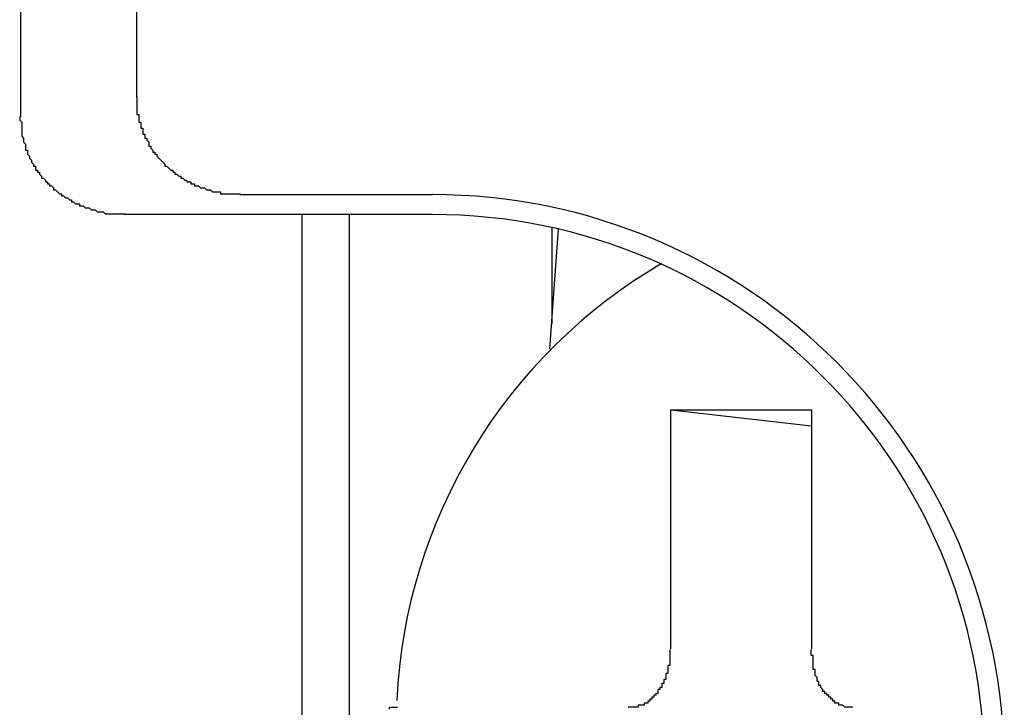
# Model space of a CAD drawing. Header units: millimetres. Extents: x 7187 to 8806, y -3756 to -2918.
# Tile 158 of 250: x 8528.72 to 8533.67, y -3634.89 to -3631.44. Entities that reach past the tile are written whole.
import ezdxf

# ---------------------------------------------------------------- set-up
doc = ezdxf.new("R2010")
doc.units = ezdxf.units.MM
doc.header["$LTSCALE"] = 3

msp = doc.modelspace()

# ---------------------------------------------------------------- linework, layer by layer
at = {"linetype": 'Continuous', "lineweight": 30}
for p, q in [((8529.3047, -3622.5879), (8529.3047, -3631.8243)), ((8528.7224, -3631.3727), (8528.7224, -3631.9243)), ((8529.8258, -3632.3144), (8530.792, -3632.3144)), ((8530.792, -3632.4144), (8529.2434, -3632.4144)), ((8530.1378, -3637.97), (8530.1378, -3632.4144)), ((8530.3769, -3637.97), (8530.3769, -3632.4144)), ((8531.3848, -3633.0904), (8531.4274, -3632.488)), ((8531.3936, -3632.4803), (8531.3936, -3632.9658)), ((8531.9925, -3633.3956), (8532.6997, -3633.3956)), ((8531.9925, -3634.5968), (8531.9925, -3633.3956)), ((8531.9925, -3633.3956), (8532.6997, -3633.4761)), ((8532.6997, -3633.3956), (8532.6997, -3634.5968))]:
    msp.add_line(p, q, dxfattribs=at)
for points in [[(8529.3078, -3631.8211, 0), (8529.3078, -3631.8311, 0), (8529.3078, -3631.8411, 0), (8529.3078, -3631.8411, 0), (8529.3078, -3631.8511, 0), (8529.3078, -3631.8511, 0), (8529.3078, -3631.8611, 0), (8529.3078, -3631.8711, 0), (8529.3078, -3631.8711, 0), (8529.3078, -3631.8811, 0), (8529.3078, -3631.8811, 0), (8529.3078, -3631.8911, 0), (8529.3078, -3631.9011, 0), (8529.3078, -3631.9011, 0), (8529.3078, -3631.9111, 0), (8529.3178, -3631.9111, 0), (8529.3178, -3631.9211, 0), (8529.3178, -3631.9311, 0), (8529.3178, -3631.9311, 0), (8529.3178, -3631.9411, 0), (8529.3178, -3631.9411, 0), (8529.3178, -3631.9511, 0), (8529.3278, -3631.9511, 0), (8529.3278, -3631.9611, 0), (8529.3278, -3631.9711, 0), (8529.3278, -3631.9711, 0), (8529.3278, -3631.9811, 0), (8529.3378, -3631.9811, 0), (8529.3378, -3631.9911, 0), (8529.3378, -3631.9911, 0), (8529.3378, -3632.0011, 0), (8529.3378, -3632.0111, 0), (8529.3478, -3632.0111, 0), (8529.3478, -3632.0211, 0), (8529.3478, -3632.0211, 0), (8529.3478, -3632.0311, 0), (8529.3578, -3632.0311, 0), (8529.3578, -3632.0411, 0), (8529.3578, -3632.0411, 0), (8529.3678, -3632.0511, 0), (8529.3678, -3632.0611, 0), (8529.3678, -3632.0611, 0), (8529.3678, -3632.0711, 0), (8529.3778, -3632.0711, 0), (8529.3778, -3632.0811, 0), (8529.3778, -3632.0811, 0), (8529.3878, -3632.0911, 0), (8529.3878, -3632.0911, 0), (8529.3878, -3632.1011, 0), (8529.3978, -3632.1011, 0), (8529.3978, -3632.1111, 0), (8529.4078, -3632.1111, 0), (8529.4078, -3632.1211, 0), (8529.4078, -3632.1211, 0), (8529.4178, -3632.1311, 0), (8529.4178, -3632.1311, 0), (8529.4178, -3632.1311, 0), (8529.4278, -3632.1411, 0), (8529.4278, -3632.1411, 0), (8529.4378, -3632.1511, 0), (8529.4378, -3632.1511, 0), (8529.4478, -3632.1611, 0), (8529.4478, -3632.1611, 0), (8529.4478, -3632.1711, 0), (8529.4578, -3632.1711, 0), (8529.4578, -3632.1711, 0), (8529.4678, -3632.1811, 0), (8529.4678, -3632.1811, 0), (8529.4778, -3632.1911, 0), (8529.4778, -3632.1911, 0), (8529.4878, -3632.1911, 0), (8529.4878, -3632.2011, 0), (8529.4978, -3632.2011, 0), (8529.4978, -3632.2111, 0), (8529.5078, -3632.2111, 0), (8529.5078, -3632.2111, 0), (8529.5178, -3632.2211, 0), (8529.5178, -3632.2211, 0), (8529.5278, -3632.2211, 0), (8529.5278, -3632.2311, 0), (8529.5378, -3632.2311, 0), (8529.5378, -3632.2311, 0), (8529.5478, -3632.2411, 0), (8529.5478, -3632.2411, 0), (8529.5578, -3632.2411, 0), (8529.5578, -3632.2511, 0), (8529.5678, -3632.2511, 0), (8529.5778, -3632.2511, 0), (8529.5778, -3632.2611, 0), (8529.5878, -3632.2611, 0), (8529.5878, -3632.2611, 0), (8529.5978, -3632.2611, 0), (8529.5978, -3632.2711, 0), (8529.6078, -3632.2711, 0), (8529.6178, -3632.2711, 0), (8529.6178, -3632.2711, 0), (8529.6278, -3632.2811, 0), (8529.6278, -3632.2811, 0), (8529.6378, -3632.2811, 0), (8529.6478, -3632.2811, 0), (8529.6478, -3632.2811, 0), (8529.6578, -3632.2911, 0), (8529.6578, -3632.2911, 0), (8529.6678, -3632.2911, 0), (8529.6778, -3632.2911, 0), (8529.6778, -3632.2911, 0), (8529.6878, -3632.3011, 0), (8529.6878, -3632.3011, 0), (8529.6978, -3632.3011, 0), (8529.7078, -3632.3011, 0), (8529.7078, -3632.3011, 0), (8529.7178, -3632.3011, 0), (8529.7278, -3632.3011, 0), (8529.7278, -3632.3111, 0), (8529.7378, -3632.3111, 0), (8529.7378, -3632.3111, 0), (8529.7478, -3632.3111, 0), (8529.7578, -3632.3111, 0), (8529.7578, -3632.3111, 0), (8529.7678, -3632.3111, 0), (8529.7778, -3632.3111, 0), (8529.7778, -3632.3111, 0), (8529.7878, -3632.3111, 0), (8529.7978, -3632.3111, 0), (8529.7978, -3632.3111, 0), (8529.8078, -3632.3111, 0), (8529.8178, -3632.3111, 0), (8529.8178, -3632.3111, 0), (8529.8278, -3632.3111, 0)], [(8528.7178, -3631.9211, 0), (8528.7178, -3631.9311, 0), (8528.7178, -3631.9411, 0), (8528.7178, -3631.9411, 0), (8528.7278, -3631.9511, 0), (8528.7278, -3631.9511, 0), (8528.7278, -3631.9611, 0), (8528.7278, -3631.9711, 0), (8528.7278, -3631.9711, 0), (8528.7278, -3631.9811, 0), (8528.7278, -3631.9811, 0), (8528.7278, -3631.9911, 0), (8528.7278, -3632.0011, 0), (8528.7278, -3632.0011, 0), (8528.7278, -3632.0111, 0), (8528.7278, -3632.0111, 0), (8528.7278, -3632.0211, 0), (8528.7378, -3632.0311, 0), (8528.7378, -3632.0311, 0), (8528.7378, -3632.0411, 0), (8528.7378, -3632.0411, 0), (8528.7378, -3632.0511, 0), (8528.7378, -3632.0511, 0), (8528.7478, -3632.0611, 0), (8528.7478, -3632.0711, 0), (8528.7478, -3632.0711, 0), (8528.7478, -3632.0811, 0), (8528.7478, -3632.0811, 0), (8528.7478, -3632.0911, 0), (8528.7578, -3632.0911, 0), (8528.7578, -3632.1011, 0), (8528.7578, -3632.1111, 0), (8528.7578, -3632.1111, 0), (8528.7678, -3632.1211, 0), (8528.7678, -3632.1211, 0), (8528.7678, -3632.1311, 0), (8528.7678, -3632.1311, 0), (8528.7778, -3632.1411, 0), (8528.7778, -3632.1411, 0), (8528.7778, -3632.1511, 0), (8528.7878, -3632.1611, 0), (8528.7878, -3632.1611, 0), (8528.7878, -3632.1711, 0), (8528.7978, -3632.1711, 0), (8528.7978, -3632.1811, 0), (8528.7978, -3632.1811, 0), (8528.7978, -3632.1911, 0), (8528.8078, -3632.1911, 0), (8528.8078, -3632.2011, 0), (8528.8178, -3632.2011, 0), (8528.8178, -3632.2111, 0), (8528.8178, -3632.2111, 0), (8528.8278, -3632.2211, 0), (8528.8278, -3632.2211, 0), (8528.8278, -3632.2311, 0), (8528.8378, -3632.2311, 0), (8528.8378, -3632.2311, 0), (8528.8478, -3632.2411, 0), (8528.8478, -3632.2411, 0), (8528.8478, -3632.2511, 0), (8528.8578, -3632.2511, 0), (8528.8578, -3632.2611, 0), (8528.8678, -3632.2611, 0), (8528.8678, -3632.2711, 0), (8528.8778, -3632.2711, 0), (8528.8778, -3632.2711, 0), (8528.8878, -3632.2811, 0), (8528.8878, -3632.2811, 0), (8528.8878, -3632.2911, 0), (8528.8978, -3632.2911, 0), (8528.8978, -3632.2911, 0), (8528.9078, -3632.3011, 0), (8528.9078, -3632.3011, 0), (8528.9178, -3632.3111, 0), (8528.9178, -3632.3111, 0), (8528.9278, -3632.3111, 0), (8528.9278, -3632.3211, 0), (8528.9378, -3632.3211, 0), (8528.9378, -3632.3211, 0), (8528.9478, -3632.3311, 0), (8528.9578, -3632.3311, 0), (8528.9578, -3632.3311, 0), (8528.9678, -3632.3411, 0), (8528.9678, -3632.3411, 0), (8528.9778, -3632.3411, 0), (8528.9778, -3632.3511, 0), (8528.9878, -3632.3511, 0), (8528.9878, -3632.3511, 0), (8528.9978, -3632.3611, 0), (8528.9978, -3632.3611, 0), (8529.0078, -3632.3611, 0), (8529.0178, -3632.3611, 0), (8529.0178, -3632.3711, 0), (8529.0278, -3632.3711, 0), (8529.0278, -3632.3711, 0), (8529.0378, -3632.3711, 0), (8529.0478, -3632.3811, 0), (8529.0478, -3632.3811, 0), (8529.0578, -3632.3811, 0), (8529.0578, -3632.3811, 0), (8529.0678, -3632.3811, 0), (8529.0778, -3632.3911, 0), (8529.0778, -3632.3911, 0), (8529.0878, -3632.3911, 0), (8529.0878, -3632.3911, 0), (8529.0978, -3632.3911, 0), (8529.1078, -3632.4011, 0), (8529.1078, -3632.4011, 0), (8529.1178, -3632.4011, 0), (8529.1178, -3632.4011, 0), (8529.1278, -3632.4011, 0), (8529.1378, -3632.4011, 0), (8529.1378, -3632.4011, 0), (8529.1478, -3632.4111, 0), (8529.1578, -3632.4111, 0), (8529.1578, -3632.4111, 0), (8529.1678, -3632.4111, 0), (8529.1678, -3632.4111, 0), (8529.1778, -3632.4111, 0), (8529.1878, -3632.4111, 0), (8529.1878, -3632.4111, 0), (8529.1978, -3632.4111, 0), (8529.2078, -3632.4111, 0), (8529.2078, -3632.4111, 0), (8529.2178, -3632.4111, 0), (8529.2278, -3632.4111, 0), (8529.2278, -3632.4111, 0), (8529.2378, -3632.4111, 0), (8529.2478, -3632.4111, 0)], [(8531.9878, -3634.6011, 0), (8531.9878, -3634.6011, 0), (8531.9878, -3634.6011, 0), (8531.9878, -3634.6011, 0), (8531.9878, -3634.6011, 0), (8531.9878, -3634.6111, 0), (8531.9878, -3634.6111, 0), (8531.9878, -3634.6111, 0), (8531.9878, -3634.6111, 0), (8531.9878, -3634.6111, 0), (8531.9878, -3634.6211, 0), (8531.9878, -3634.6211, 0), (8531.9878, -3634.6211, 0), (8531.9878, -3634.6211, 0), (8531.9878, -3634.6311, 0), (8531.9878, -3634.6311, 0), (8531.9878, -3634.6311, 0), (8531.9878, -3634.6311, 0), (8531.9878, -3634.6311, 0), (8531.9878, -3634.6411, 0), (8531.9878, -3634.6411, 0), (8531.9878, -3634.6411, 0), (8531.9878, -3634.6411, 0), (8531.9878, -3634.6411, 0), (8531.9878, -3634.6511, 0), (8531.9878, -3634.6511, 0), (8531.9878, -3634.6511, 0), (8531.9878, -3634.6511, 0), (8531.9878, -3634.6511, 0), (8531.9878, -3634.6611, 0), (8531.9878, -3634.6611, 0), (8531.9878, -3634.6611, 0), (8531.9878, -3634.6611, 0), (8531.9878, -3634.6611, 0), (8531.9878, -3634.6711, 0), (8531.9878, -3634.6711, 0), (8531.9878, -3634.6711, 0), (8531.9878, -3634.6711, 0), (8531.9878, -3634.6711, 0), (8531.9878, -3634.6811, 0), (8531.9878, -3634.6811, 0), (8531.9778, -3634.6811, 0), (8531.9778, -3634.6811, 0), (8531.9778, -3634.6811, 0), (8531.9778, -3634.6911, 0), (8531.9778, -3634.6911, 0), (8531.9778, -3634.6911, 0), (8531.9778, -3634.6911, 0), (8531.9778, -3634.6911, 0), (8531.9778, -3634.7011, 0), (8531.9778, -3634.7011, 0), (8531.9778, -3634.7011, 0), (8531.9778, -3634.7011, 0), (8531.9778, -3634.7011, 0), (8531.9778, -3634.7111, 0), (8531.9778, -3634.7111, 0), (8531.9778, -3634.7111, 0), (8531.9778, -3634.7111, 0), (8531.9778, -3634.7111, 0), (8531.9778, -3634.7211, 0), (8531.9778, -3634.7211, 0), (8531.9778, -3634.7211, 0), (8531.9678, -3634.7211, 0), (8531.9678, -3634.7211, 0), (8531.9678, -3634.7311, 0), (8531.9678, -3634.7311, 0), (8531.9678, -3634.7311, 0), (8531.9678, -3634.7311, 0), (8531.9678, -3634.7311, 0), (8531.9678, -3634.7411, 0), (8531.9678, -3634.7411, 0), (8531.9678, -3634.7411, 0), (8531.9678, -3634.7411, 0), (8531.9678, -3634.7411, 0), (8531.9678, -3634.7411, 0), (8531.9678, -3634.7511, 0), (8531.9678, -3634.7511, 0), (8531.9578, -3634.7511, 0), (8531.9578, -3634.7511, 0), (8531.9578, -3634.7511, 0), (8531.9578, -3634.7611, 0), (8531.9578, -3634.7611, 0), (8531.9578, -3634.7611, 0), (8531.9578, -3634.7611, 0), (8531.9578, -3634.7611, 0), (8531.9578, -3634.7611, 0), (8531.9578, -3634.7711, 0), (8531.9578, -3634.7711, 0), (8531.9578, -3634.7711, 0), (8531.9478, -3634.7711, 0), (8531.9478, -3634.7711, 0), (8531.9478, -3634.7711, 0), (8531.9478, -3634.7811, 0), (8531.9478, -3634.7811, 0), (8531.9478, -3634.7811, 0), (8531.9478, -3634.7811, 0), (8531.9478, -3634.7811, 0), (8531.9478, -3634.7811, 0), (8531.9478, -3634.7911, 0), (8531.9478, -3634.7911, 0), (8531.9378, -3634.7911, 0), (8531.9378, -3634.7911, 0), (8531.9378, -3634.7911, 0), (8531.9378, -3634.7911, 0), (8531.9378, -3634.8011, 0), (8531.9378, -3634.8011, 0), (8531.9378, -3634.8011, 0), (8531.9378, -3634.8011, 0), (8531.9378, -3634.8011, 0), (8531.9378, -3634.8011, 0), (8531.9278, -3634.8011, 0), (8531.9278, -3634.8111, 0), (8531.9278, -3634.8111, 0), (8531.9278, -3634.8111, 0), (8531.9278, -3634.8111, 0), (8531.9278, -3634.8111, 0), (8531.9278, -3634.8111, 0), (8531.9278, -3634.8211, 0), (8531.9278, -3634.8211, 0), (8531.9178, -3634.8211, 0), (8531.9178, -3634.8211, 0), (8531.9178, -3634.8211, 0), (8531.9178, -3634.8211, 0), (8531.9178, -3634.8211, 0), (8531.9178, -3634.8311, 0), (8531.9178, -3634.8311, 0), (8531.9178, -3634.8311, 0), (8531.9178, -3634.8311, 0), (8531.9078, -3634.8311, 0), (8531.9078, -3634.8311, 0), (8531.9078, -3634.8311, 0), (8531.9078, -3634.8311, 0), (8531.9078, -3634.8411, 0), (8531.9078, -3634.8411, 0), (8531.9078, -3634.8411, 0), (8531.9078, -3634.8411, 0), (8531.8978, -3634.8411, 0), (8531.8978, -3634.8411, 0), (8531.8978, -3634.8411, 0), (8531.8978, -3634.8411, 0), (8531.8978, -3634.8511, 0), (8531.8978, -3634.8511, 0), (8531.8978, -3634.8511, 0), (8531.8978, -3634.8511, 0), (8531.8878, -3634.8511, 0), (8531.8878, -3634.8511, 0), (8531.8878, -3634.8511, 0), (8531.8878, -3634.8511, 0), (8531.8878, -3634.8511, 0), (8531.8878, -3634.8611, 0), (8531.8878, -3634.8611, 0), (8531.8878, -3634.8611, 0), (8531.8778, -3634.8611, 0), (8531.8778, -3634.8611, 0), (8531.8778, -3634.8611, 0), (8531.8778, -3634.8611, 0), (8531.8778, -3634.8611, 0), (8531.8778, -3634.8611, 0), (8531.8778, -3634.8611, 0), (8531.8778, -3634.8711, 0), (8531.8678, -3634.8711, 0), (8531.8678, -3634.8711, 0), (8531.8678, -3634.8711, 0), (8531.8678, -3634.8711, 0), (8531.8678, -3634.8711, 0), (8531.8678, -3634.8711, 0), (8531.8678, -3634.8711, 0), (8531.8578, -3634.8711, 0), (8531.8578, -3634.8711, 0), (8531.8578, -3634.8711, 0), (8531.8578, -3634.8711, 0), (8531.8578, -3634.8711, 0), (8531.8578, -3634.8811, 0), (8531.8578, -3634.8811, 0), (8531.8478, -3634.8811, 0), (8531.8478, -3634.8811, 0), (8531.8478, -3634.8811, 0), (8531.8478, -3634.8811, 0), (8531.8478, -3634.8811, 0), (8531.8478, -3634.8811, 0), (8531.8478, -3634.8811, 0), (8531.8378, -3634.8811, 0), (8531.8378, -3634.8811, 0), (8531.8378, -3634.8811, 0), (8531.8378, -3634.8811, 0), (8531.8378, -3634.8811, 0), (8531.8378, -3634.8811, 0), (8531.8378, -3634.8811, 0), (8531.8278, -3634.8811, 0), (8531.8278, -3634.8811, 0), (8531.8278, -3634.8811, 0), (8531.8278, -3634.8911, 0), (8531.8278, -3634.8911, 0), (8531.8278, -3634.8911, 0), (8531.8278, -3634.8911, 0), (8531.8178, -3634.8911, 0), (8531.8178, -3634.8911, 0), (8531.8178, -3634.8911, 0), (8531.8178, -3634.8911, 0), (8531.8178, -3634.8911, 0), (8531.8178, -3634.8911, 0), (8531.8178, -3634.8911, 0), (8531.8078, -3634.8911, 0), (8531.8078, -3634.8911, 0), (8531.8078, -3634.8911, 0), (8531.8078, -3634.8911, 0), (8531.8078, -3634.8911, 0), (8531.8078, -3634.8911, 0), (8531.8078, -3634.8911, 0), (8531.7978, -3634.8911, 0), (8531.7978, -3634.8911, 0), (8531.7978, -3634.8911, 0), (8531.7978, -3634.8911, 0), (8531.7978, -3634.8911, 0), (8531.7978, -3634.8911, 0), (8531.7978, -3634.8911, 0), (8531.7878, -3634.8911, 0), (8531.7878, -3634.8911, 0), (8531.7878, -3634.8911, 0), (8531.7878, -3634.8911, 0), (8531.7878, -3634.8911, 0), (8531.7878, -3634.8911, 0), (8531.7778, -3634.8911, 0), (8531.7778, -3634.8911, 0)], [(8532.9078, -3634.8911, 0), (8532.9078, -3634.8911, 0), (8532.9078, -3634.8911, 0), (8532.9078, -3634.8911, 0), (8532.9078, -3634.8911, 0), (8532.9078, -3634.8911, 0), (8532.8978, -3634.8911, 0), (8532.8978, -3634.8911, 0), (8532.8978, -3634.8911, 0), (8532.8978, -3634.8911, 0), (8532.8978, -3634.8911, 0), (8532.8978, -3634.8911, 0), (8532.8978, -3634.8911, 0), (8532.8878, -3634.8911, 0), (8532.8878, -3634.8911, 0), (8532.8878, -3634.8911, 0), (8532.8878, -3634.8911, 0), (8532.8878, -3634.8911, 0), (8532.8878, -3634.8911, 0), (8532.8778, -3634.8911, 0), (8532.8778, -3634.8911, 0), (8532.8778, -3634.8911, 0), (8532.8778, -3634.8911, 0), (8532.8778, -3634.8911, 0), (8532.8778, -3634.8911, 0), (8532.8778, -3634.8911, 0), (8532.8678, -3634.8911, 0), (8532.8678, -3634.8911, 0), (8532.8678, -3634.8911, 0), (8532.8678, -3634.8911, 0), (8532.8678, -3634.8911, 0), (8532.8678, -3634.8911, 0), (8532.8678, -3634.8911, 0), (8532.8578, -3634.8811, 0), (8532.8578, -3634.8811, 0), (8532.8578, -3634.8811, 0), (8532.8578, -3634.8811, 0), (8532.8578, -3634.8811, 0), (8532.8578, -3634.8811, 0), (8532.8578, -3634.8811, 0), (8532.8478, -3634.8811, 0), (8532.8478, -3634.8811, 0), (8532.8478, -3634.8811, 0), (8532.8478, -3634.8811, 0), (8532.8478, -3634.8811, 0), (8532.8478, -3634.8811, 0), (8532.8478, -3634.8811, 0), (8532.8378, -3634.8811, 0), (8532.8378, -3634.8811, 0), (8532.8378, -3634.8811, 0), (8532.8378, -3634.8811, 0), (8532.8378, -3634.8811, 0), (8532.8378, -3634.8711, 0), (8532.8378, -3634.8711, 0), (8532.8278, -3634.8711, 0), (8532.8278, -3634.8711, 0), (8532.8278, -3634.8711, 0), (8532.8278, -3634.8711, 0), (8532.8278, -3634.8711, 0), (8532.8278, -3634.8711, 0), (8532.8278, -3634.8711, 0), (8532.8178, -3634.8711, 0), (8532.8178, -3634.8711, 0), (8532.8178, -3634.8711, 0), (8532.8178, -3634.8711, 0), (8532.8178, -3634.8611, 0), (8532.8178, -3634.8611, 0), (8532.8178, -3634.8611, 0), (8532.8178, -3634.8611, 0), (8532.8078, -3634.8611, 0), (8532.8078, -3634.8611, 0), (8532.8078, -3634.8611, 0), (8532.8078, -3634.8611, 0), (8532.8078, -3634.8611, 0), (8532.8078, -3634.8611, 0), (8532.8078, -3634.8511, 0), (8532.8078, -3634.8511, 0), (8532.7978, -3634.8511, 0), (8532.7978, -3634.8511, 0), (8532.7978, -3634.8511, 0), (8532.7978, -3634.8511, 0), (8532.7978, -3634.8511, 0), (8532.7978, -3634.8511, 0), (8532.7978, -3634.8511, 0), (8532.7978, -3634.8411, 0), (8532.7878, -3634.8411, 0), (8532.7878, -3634.8411, 0), (8532.7878, -3634.8411, 0), (8532.7878, -3634.8411, 0), (8532.7878, -3634.8411, 0), (8532.7878, -3634.8411, 0), (8532.7878, -3634.8411, 0), (8532.7878, -3634.8311, 0), (8532.7778, -3634.8311, 0), (8532.7778, -3634.8311, 0), (8532.7778, -3634.8311, 0), (8532.7778, -3634.8311, 0), (8532.7778, -3634.8311, 0), (8532.7778, -3634.8311, 0), (8532.7778, -3634.8311, 0), (8532.7778, -3634.8211, 0), (8532.7678, -3634.8211, 0), (8532.7678, -3634.8211, 0), (8532.7678, -3634.8211, 0), (8532.7678, -3634.8211, 0), (8532.7678, -3634.8211, 0), (8532.7678, -3634.8211, 0), (8532.7678, -3634.8111, 0), (8532.7678, -3634.8111, 0), (8532.7678, -3634.8111, 0), (8532.7578, -3634.8111, 0), (8532.7578, -3634.8111, 0), (8532.7578, -3634.8111, 0), (8532.7578, -3634.8011, 0), (8532.7578, -3634.8011, 0), (8532.7578, -3634.8011, 0), (8532.7578, -3634.8011, 0), (8532.7578, -3634.8011, 0), (8532.7578, -3634.8011, 0), (8532.7578, -3634.8011, 0), (8532.7478, -3634.7911, 0), (8532.7478, -3634.7911, 0), (8532.7478, -3634.7911, 0), (8532.7478, -3634.7911, 0), (8532.7478, -3634.7911, 0), (8532.7478, -3634.7911, 0), (8532.7478, -3634.7811, 0), (8532.7478, -3634.7811, 0), (8532.7478, -3634.7811, 0), (8532.7478, -3634.7811, 0), (8532.7378, -3634.7811, 0), (8532.7378, -3634.7811, 0), (8532.7378, -3634.7711, 0), (8532.7378, -3634.7711, 0), (8532.7378, -3634.7711, 0), (8532.7378, -3634.7711, 0), (8532.7378, -3634.7711, 0), (8532.7378, -3634.7711, 0), (8532.7378, -3634.7611, 0), (8532.7378, -3634.7611, 0), (8532.7378, -3634.7611, 0), (8532.7378, -3634.7611, 0), (8532.7278, -3634.7611, 0), (8532.7278, -3634.7611, 0), (8532.7278, -3634.7511, 0), (8532.7278, -3634.7511, 0), (8532.7278, -3634.7511, 0), (8532.7278, -3634.7511, 0), (8532.7278, -3634.7511, 0), (8532.7278, -3634.7411, 0), (8532.7278, -3634.7411, 0), (8532.7278, -3634.7411, 0), (8532.7278, -3634.7411, 0), (8532.7278, -3634.7411, 0), (8532.7278, -3634.7411, 0), (8532.7178, -3634.7311, 0), (8532.7178, -3634.7311, 0), (8532.7178, -3634.7311, 0), (8532.7178, -3634.7311, 0), (8532.7178, -3634.7311, 0), (8532.7178, -3634.7211, 0), (8532.7178, -3634.7211, 0), (8532.7178, -3634.7211, 0), (8532.7178, -3634.7211, 0), (8532.7178, -3634.7211, 0), (8532.7178, -3634.7111, 0), (8532.7178, -3634.7111, 0), (8532.7178, -3634.7111, 0), (8532.7178, -3634.7111, 0), (8532.7178, -3634.7111, 0), (8532.7178, -3634.7011, 0), (8532.7178, -3634.7011, 0), (8532.7178, -3634.7011, 0), (8532.7078, -3634.7011, 0), (8532.7078, -3634.7011, 0), (8532.7078, -3634.6911, 0), (8532.7078, -3634.6911, 0), (8532.7078, -3634.6911, 0), (8532.7078, -3634.6911, 0), (8532.7078, -3634.6911, 0), (8532.7078, -3634.6811, 0), (8532.7078, -3634.6811, 0), (8532.7078, -3634.6811, 0), (8532.7078, -3634.6811, 0), (8532.7078, -3634.6811, 0), (8532.7078, -3634.6711, 0), (8532.7078, -3634.6711, 0), (8532.7078, -3634.6711, 0), (8532.7078, -3634.6711, 0), (8532.7078, -3634.6711, 0), (8532.7078, -3634.6611, 0), (8532.7078, -3634.6611, 0), (8532.7078, -3634.6611, 0), (8532.7078, -3634.6611, 0), (8532.7078, -3634.6611, 0), (8532.7078, -3634.6511, 0), (8532.7078, -3634.6511, 0), (8532.7078, -3634.6511, 0), (8532.7078, -3634.6511, 0), (8532.7078, -3634.6511, 0), (8532.7078, -3634.6411, 0), (8532.7078, -3634.6411, 0), (8532.7078, -3634.6411, 0), (8532.7078, -3634.6411, 0), (8532.7078, -3634.6411, 0), (8532.7078, -3634.6311, 0), (8532.6978, -3634.6311, 0), (8532.6978, -3634.6311, 0), (8532.6978, -3634.6311, 0), (8532.6978, -3634.6311, 0), (8532.6978, -3634.6211, 0), (8532.6978, -3634.6211, 0), (8532.6978, -3634.6211, 0), (8532.6978, -3634.6211, 0), (8532.6978, -3634.6111, 0), (8532.6978, -3634.6111, 0), (8532.6978, -3634.6111, 0), (8532.6978, -3634.6111, 0), (8532.6978, -3634.6111, 0), (8532.6978, -3634.6011, 0), (8532.6978, -3634.6011, 0), (8532.6978, -3634.6011, 0), (8532.6978, -3634.6011, 0), (8532.6978, -3634.6011, 0)], [(8530.5778, -3634.9011, 0), (8530.5778, -3634.8911, 0), (8530.5778, -3634.8911, 0), (8530.5778, -3634.8911, 0), (8530.5778, -3634.8911, 0), (8530.5778, -3634.8911, 0), (8530.5778, -3634.8911, 0), (8530.5878, -3634.8911, 0), (8530.5878, -3634.8911, 0), (8530.5878, -3634.8911, 0), (8530.5878, -3634.8911, 0), (8530.5878, -3634.8911, 0), (8530.5878, -3634.8911, 0), (8530.5878, -3634.8911, 0), (8530.5978, -3634.8911, 0), (8530.5978, -3634.8911, 0), (8530.5978, -3634.8911, 0), (8530.5978, -3634.8911, 0), (8530.5978, -3634.8911, 0), (8530.5978, -3634.8911, 0), (8530.5978, -3634.8911, 0), (8530.6078, -3634.8911, 0), (8530.6078, -3634.8911, 0), (8530.6078, -3634.8911, 0), (8530.6078, -3634.8911, 0), (8530.6078, -3634.8911, 0), (8530.6078, -3634.8911, 0), (8530.6078, -3634.8911, 0), (8530.6178, -3634.8911, 0)]]:
    msp.add_polyline3d(points, dxfattribs=at)
for centre, radius, start, end in [((8530.792, -3635.1922), 2.8778, 270, 90), ((8530.792, -3635.1922), 2.7778, 270, 90), ((8533.3001, -3634.9845), 2.6891, 120.229, 177.2696)]:
    msp.add_arc(centre, radius, start, end, dxfattribs=at)

doc.saveas('drawing.dxf')
